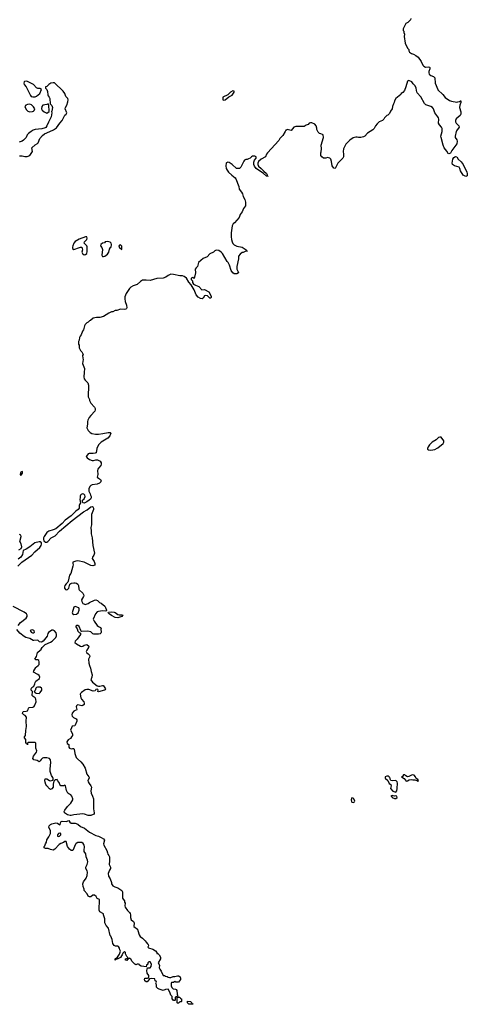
# Model space of a CAD drawing. Header units: inches. Extents: x 2380427 to 2580949, y 385907 to 546039.
# Tile 18 of 121: x 2453532 to 2460454, y 456486 to 471732. Entities that reach past the tile are written whole.
import ezdxf

# ---------------------------------------------------------------- set-up
doc = ezdxf.new("R2010")
doc.units = ezdxf.units.IN
doc.header["$MEASUREMENT"] = 0
for name, color, linetype in [('C4455', 7, 'Continuous'), ('C4456', 7, 'Continuous'), ('C4457', 7, 'Continuous'), ('C4466', 7, 'Continuous'), ('C4467', 7, 'Continuous')]:
    doc.layers.add(name, color=color, linetype=linetype)

msp = doc.modelspace()

# ---------------------------------------------------------------- linework, layer by layer
at = {"layer": 'C4455', "color": 5}
for points, elevation in [([(2454605, 460000), (2454608, 459990), (2454586, 459950), (2454588, 459930), (2454604, 459904), (2454634, 459870), (2454641, 459850), (2454630, 459790), (2454636, 459756), (2454659, 459710), (2454671, 459670), (2454674, 459514), (2454684, 459450), (2454681, 459430), (2454670, 459423), (2454630, 459412), (2454590, 459410), (2454532, 459432), (2454510, 459437), (2454370, 459422), (2454330, 459409), (2454310, 459408), (2454270, 459420), (2454225, 459450), (2454221, 459470), (2454230, 459490), (2454270, 459551), (2454321, 459599), (2454354, 459650), (2454354, 459670), (2454339, 459710), (2454322, 459730), (2454290, 459744), (2454277, 459757), (2454257, 459797), (2454238, 459870), (2454230, 459878), (2454210, 459869), (2454169, 459869), (2454154, 459890), (2454143, 459923), (2454118, 459950), (2454110, 459966), (2454078, 459962), (2454074, 459950), (2454061, 459939), (2454047, 459893), (2454047, 459850), (2454030, 459823), (2454010, 459813), (2453990, 459823), (2453950, 459869), (2453936, 459890), (2453925, 459925), (2453920, 459950), (2453925, 459975), (2453950, 459979), (2453990, 459953), (2454010, 459947), (2454042, 459958), (2454049, 459970), (2454049, 459990), (2454042, 460000)], 40), ([(2459185, 460000), (2459186, 459990), (2459227, 459950), (2459245, 459905), (2459271, 459890), (2459278, 459870), (2459266, 459826), (2459304, 459784), (2459350, 459771), (2459364, 459790), (2459372, 459828), (2459377, 459910), (2459372, 459932), (2459349, 459949), (2459290, 459945), (2459269, 459949), (2459259, 459970), (2459259, 459990), (2459252, 460000)], 60), ([(2459450, 460000), (2459480, 459980), (2459510, 459942), (2459530, 459947), (2459556, 459964), (2459590, 459965), (2459610, 459961), (2459644, 459964), (2459674, 459954), (2459690, 459934), (2459698, 459950), (2459690, 459966), (2459663, 459983), (2459657, 460000)], 60)]:
    msp.add_lwpolyline(points, dxfattribs=dict(at, elevation=elevation))
for points, elevation in [([(2458670, 459682), (2458659, 459650), (2458664, 459624), (2458670, 459618), (2458690, 459611), (2458710, 459622), (2458714, 459630), (2458699, 459670), (2458690, 459679)], 60), ([(2459290, 459718), (2459274, 459710), (2459285, 459705), (2459294, 459690), (2459330, 459672), (2459350, 459672), (2459368, 459690), (2459366, 459710), (2459350, 459715), (2459328, 459708)], 60), ([(2455850, 456902), (2455870, 456902), (2455905, 456915), (2455930, 456916), (2455970, 456927), (2455990, 456926), (2456011, 456910), (2456018, 456890), (2456018, 456870), (2455990, 456828), (2455948, 456828), (2455930, 456838), (2455910, 456826), (2455878, 456822), (2455874, 456810), (2455874, 456770), (2455885, 456745), (2455906, 456726), (2455940, 456720), (2455953, 456713), (2455960, 456700), (2455965, 456645), (2455972, 456630), (2455978, 456598), (2456010, 456594), (2456018, 456578), (2456032, 456570), (2456034, 456530), (2456030, 456526), (2456010, 456526), (2455990, 456506), (2455970, 456506), (2455966, 456510), (2455966, 456590), (2455962, 456602), (2455950, 456606), (2455934, 456590), (2455934, 456550), (2455930, 456546), (2455910, 456546), (2455902, 456562), (2455890, 456566), (2455887, 456607), (2455870, 456626), (2455856, 456676), (2455830, 456718), (2455785, 456715), (2455750, 456702), (2455690, 456719), (2455668, 456730), (2455648, 456750), (2455646, 456790), (2455638, 456810), (2455646, 456830), (2455642, 456842), (2455626, 456850), (2455622, 456882), (2455570, 456888), (2455538, 456882), (2455515, 456845), (2455504, 456836), (2455490, 456835), (2455469, 456849), (2455464, 456870), (2455468, 456890), (2455507, 456893), (2455522, 456898), (2455527, 456913), (2455528, 456930), (2455502, 456970), (2455499, 457010), (2455507, 457053), (2455547, 457053), (2455567, 457073), (2455568, 457110), (2455550, 457146), (2455530, 457146), (2455514, 457130), (2455514, 457110), (2455494, 457090), (2455490, 457066), (2455450, 457069), (2455410, 457078), (2455386, 457090), (2455382, 457102), (2455370, 457106), (2455350, 457106), (2455330, 457098), (2455310, 457108), (2455269, 457149), (2455250, 457186), (2455236, 457196), (2455222, 457198), (2455210, 457186), (2455198, 457182), (2455190, 457166), (2455167, 457167), (2455168, 457190), (2455202, 457198), (2455206, 457210), (2455190, 457226), (2455168, 457270), (2455166, 457290), (2455150, 457306), (2455124, 457276), (2455118, 457250), (2455105, 457235), (2455091, 457209), (2455051, 457189), (2455018, 457182), (2455007, 457167), (2455009, 457190), (2455042, 457218), (2455076, 457264), (2455088, 457310), (2455078, 457330), (2455076, 457356), (2455060, 457380), (2455050, 457388), (2455012, 457388), (2454995, 457395), (2454970, 457428), (2454963, 457490), (2454940, 457540), (2454930, 457550), (2454904, 457664), (2454870, 457704), (2454849, 457750), (2454849, 457810), (2454828, 457870), (2454827, 457887), (2454770, 457918), (2454762, 457942), (2454766, 458110), (2454730, 458126), (2454714, 458154), (2454690, 458178), (2454664, 458176), (2454630, 458149), (2454610, 458149), (2454590, 458162), (2454576, 458196), (2454530, 458248), (2454529, 458270), (2454513, 458310), (2454510, 458350), (2454517, 458383), (2454561, 458439), (2454577, 458483), (2454581, 458530), (2454575, 458555), (2454553, 458590), (2454556, 458610), (2454576, 458650), (2454584, 458690), (2454578, 458718), (2454559, 458770), (2454554, 458814), (2454526, 458850), (2454529, 458890), (2454535, 458910), (2454535, 458930), (2454529, 458950), (2454515, 458975), (2454490, 458993), (2454430, 458993), (2454403, 458977), (2454395, 458965), (2454351, 458870), (2454330, 458869), (2454303, 458890), (2454269, 458930), (2454250, 459006), (2454230, 459008), (2454211, 458989), (2454170, 458977), (2454140, 458960), (2454073, 458890), (2454050, 458874), (2454010, 458882), (2453970, 458898), (2453930, 458898), (2453908, 458908), (2453909, 458930), (2453920, 458940), (2453930, 458972), (2453945, 458995), (2453950, 459032), (2453981, 459079), (2454006, 459130), (2454007, 459170), (2453982, 459230), (2453985, 459250), (2454006, 459270), (2454030, 459281), (2454090, 459296), (2454116, 459290), (2454150, 459266), (2454155, 459270), (2454167, 459310), (2454190, 459323), (2454250, 459316), (2454290, 459330), (2454307, 459307), (2454330, 459292), (2454390, 459290), (2454433, 459273), (2454470, 459238), (2454534, 459214), (2454612, 459152), (2454710, 459102), (2454750, 459090), (2454791, 459070), (2454825, 459050), (2454841, 459030), (2454830, 458970), (2454833, 458950), (2454881, 458870), (2454891, 458830), (2454892, 458810), (2454911, 458790), (2454918, 458770), (2454922, 458710), (2454916, 458650), (2454936, 458610), (2454935, 458590), (2454919, 458561), (2454901, 458510), (2454904, 458470), (2454931, 458430), (2454951, 458370), (2454952, 458350), (2454970, 458322), (2455004, 458304), (2455050, 458290), (2455112, 458250), (2455122, 458230), (2455122, 458130), (2455130, 458114), (2455154, 458090), (2455154, 458070), (2455162, 458050), (2455158, 458010), (2455165, 457990), (2455200, 457940), (2455231, 457910), (2455241, 457890), (2455246, 457870), (2455245, 457830), (2455255, 457795), (2455290, 457766), (2455301, 457750), (2455298, 457690), (2455351, 457650), (2455361, 457630), (2455380, 457560), (2455395, 457535), (2455430, 457511), (2455471, 457470), (2455486, 457446), (2455510, 457422), (2455518, 457410), (2455522, 457390), (2455514, 457370), (2455522, 457362), (2455590, 457338), (2455630, 457312), (2455652, 457290), (2455654, 457274), (2455670, 457272), (2455691, 457250), (2455710, 457214), (2455711, 457190), (2455672, 457130), (2455692, 457090), (2455691, 457050), (2455698, 457030), (2455720, 457000), (2455750, 456934), (2455770, 456932), (2455784, 456924), (2455810, 456918), (2455830, 456905)], 40), ([(2454150, 459138), (2454134, 459130), (2454114, 459110), (2454114, 459090), (2454130, 459082), (2454146, 459090), (2454166, 459110), (2454166, 459130), (2454156, 459136)], 40), ([(2456210, 456486), (2456148, 456488), (2456126, 456510), (2456127, 456533), (2456174, 456530), (2456194, 456510), (2456198, 456498), (2456210, 456494)], 40)]:
    msp.add_lwpolyline(points, close=True, dxfattribs=dict(at, elevation=elevation))
at = {"layer": 'C4456', "color": 5}
for points, elevation in [([(2453710, 470000), (2453668, 469972), (2453649, 469951), (2453630, 469908), (2453590, 469867), (2453570, 469852), (2453523, 469837)], 40), ([(2453530, 469624), (2453570, 469622), (2453610, 469614), (2453646, 469614), (2453690, 469631), (2453729, 469690), (2453721, 469750), (2453770, 469795), (2453805, 469815), (2453815, 469825), (2453845, 469890), (2453882, 469938), (2453914, 469966), (2453995, 470000)], 40), ([(2457637, 470000), (2457599, 469941), (2457555, 469890), (2457538, 469862), (2457366, 469670), (2457350, 469650), (2457331, 469609), (2457268, 469572), (2457226, 469534), (2457213, 469510), (2457212, 469490), (2457225, 469465), (2457267, 469430), (2457305, 469385), (2457347, 469350), (2457357, 469330), (2457359, 469321), (2457354, 469314), (2457366, 469314), (2457371, 469309), (2457370, 469306), (2457369, 469309), (2457350, 469309), (2457296, 469356), (2457223, 469403), (2457190, 469429), (2457162, 469462), (2457152, 469490), (2457152, 469528), (2457164, 469556), (2457189, 469590), (2457188, 469608), (2457170, 469618), (2457130, 469618), (2457114, 469610), (2457094, 469590), (2457070, 469578), (2457049, 469569), (2457031, 469569), (2457010, 469558), (2456997, 469543), (2456952, 469448), (2456930, 469426), (2456886, 469430), (2456818, 469490), (2456770, 469522), (2456750, 469528), (2456730, 469518), (2456725, 469510), (2456721, 469470), (2456724, 469430), (2456740, 469400), (2456763, 469370), (2456810, 469325), (2456864, 469284), (2456874, 469270), (2456922, 469150), (2456926, 469110), (2456962, 469062), (2456975, 469035), (2456990, 468992), (2457012, 468948), (2457024, 468904), (2457025, 468850), (2456991, 468809), (2456970, 468758), (2456943, 468717), (2456925, 468670), (2456854, 468586), (2456832, 468570), (2456818, 468542), (2456801, 468430), (2456801, 468370), (2456807, 468330), (2456817, 468290), (2456830, 468266), (2456850, 468246), (2456890, 468226), (2456972, 468210), (2457032, 468170), (2457034, 468154), (2457054, 468150), (2457050, 468146), (2457030, 468146), (2456990, 468129), (2456970, 468128), (2456940, 468100), (2456918, 468070), (2456916, 468030), (2456891, 467910), (2456891, 467870), (2456912, 467830), (2456914, 467810), (2456890, 467798), (2456850, 467798), (2456828, 467810), (2456802, 467850), (2456778, 467930), (2456758, 467970), (2456738, 467990), (2456669, 468109), (2456649, 468130), (2456610, 468157), (2456570, 468161), (2456550, 468154), (2456527, 468133), (2456474, 468106), (2456430, 468059), (2456370, 468033), (2456297, 467970), (2456279, 467910), (2456259, 467890), (2456247, 467870), (2456248, 467810), (2456230, 467726), (2456210, 467738), (2456182, 467730), (2456182, 467710), (2456202, 467690), (2456205, 467665), (2456218, 467638), (2456250, 467619), (2456303, 467603), (2456350, 467551), (2456390, 467552), (2456457, 467517), (2456492, 467450), (2456492, 467430), (2456480, 467420), (2456470, 467418), (2456434, 467454), (2456410, 467462), (2456390, 467458), (2456370, 467418), (2456351, 467409), (2456330, 467414), (2456290, 467435), (2456262, 467470), (2456229, 467550), (2456186, 467626), (2456149, 467670), (2456109, 467730), (2456076, 467756), (2456050, 467765), (2456007, 467767), (2455910, 467787), (2455870, 467789), (2455830, 467773), (2455790, 467744), (2455750, 467729), (2455650, 467725), (2455550, 467694), (2455490, 467701), (2455430, 467699), (2455400, 467680), (2455350, 467629), (2455288, 467612), (2455251, 467590), (2455231, 467569), (2455178, 467490), (2455158, 467442), (2455155, 467410), (2455161, 467370), (2455183, 467310), (2455191, 467270), (2455182, 467258), (2455171, 467249), (2455154, 467246), (2455091, 467249), (2455034, 467230), (2455010, 467229), (2454971, 467209), (2454950, 467209), (2454912, 467190), (2454830, 467135), (2454770, 467122), (2454720, 467120), (2454670, 467108), (2454625, 467075), (2454610, 467068), (2454590, 467048), (2454570, 467038), (2454542, 467010), (2454532, 466990), (2454531, 466969), (2454518, 466930), (2454505, 466910), (2454482, 466850), (2454465, 466830), (2454458, 466810), (2454452, 466768), (2454442, 466750), (2454442, 466710), (2454452, 466690), (2454452, 466650), (2454472, 466612), (2454494, 466590), (2454512, 466550), (2454505, 466530), (2454506, 466490), (2454511, 466470), (2454505, 466410), (2454532, 466330), (2454531, 466271), (2454522, 466202), (2454531, 466170), (2454545, 466150), (2454585, 466110), (2454595, 466075), (2454592, 465890), (2454612, 465850), (2454613, 465833), (2454630, 465794), (2454690, 465732), (2454698, 465710), (2454698, 465690), (2454691, 465670), (2454630, 465605), (2454606, 465570), (2454587, 465530), (2454581, 465510), (2454581, 465470), (2454572, 465410), (2454592, 465370), (2454620, 465340), (2454646, 465326), (2454705, 465315), (2454750, 465315), (2454818, 465322), (2454902, 465342), (2454930, 465342), (2454942, 465330), (2454925, 465290), (2454892, 465250), (2454790, 465189), (2454751, 465150), (2454722, 465090), (2454713, 465027), (2454700, 465020), (2454666, 465014), (2454605, 465015), (2454590, 465009), (2454564, 464976), (2454562, 464970), (2454574, 464950), (2454610, 464920), (2454652, 464908), (2454673, 464907), (2454710, 464918), (2454737, 464917), (2454778, 464898), (2454791, 464870), (2454791, 464850), (2454785, 464830), (2454750, 464788), (2454741, 464770), (2454736, 464750), (2454741, 464690), (2454731, 464650), (2454750, 464631), (2454765, 464625), (2454782, 464610), (2454791, 464590), (2454785, 464575), (2454765, 464555), (2454730, 464539), (2454650, 464529), (2454630, 464518), (2454617, 464503), (2454601, 464470), (2454601, 464430), (2454621, 464390), (2454626, 464370), (2454639, 464350), (2454636, 464330), (2454625, 464310), (2454608, 464290), (2454570, 464267), (2454530, 464247), (2454510, 464249), (2454504, 464264), (2454504, 464290), (2454530, 464315), (2454542, 464350), (2454538, 464370), (2454523, 464383), (2454510, 464388), (2454490, 464386), (2454481, 464379), (2454473, 464370), (2454467, 464353), (2454468, 464330), (2454463, 464310), (2454465, 464270), (2454472, 464250), (2454455, 464225), (2454450, 464210), (2454449, 464170), (2454436, 464150), (2454399, 464121), (2454330, 464050), (2454237, 463983), (2454190, 463933), (2454089, 463850), (2454050, 463831), (2453982, 463810), (2453950, 463790), (2453909, 463731), (2453901, 463710), (2453899, 463690), (2453905, 463665), (2453930, 463642), (2453950, 463641), (2453968, 463652), (2454018, 463710), (2454079, 463741), (2454148, 463812), (2454342, 463978), (2454518, 464110), (2454576, 464144), (2454630, 464190), (2454650, 464196), (2454662, 464190), (2454671, 464170), (2454671, 464150), (2454642, 464070), (2454642, 463910), (2454634, 463870), (2454635, 463810), (2454638, 463770), (2454652, 463710), (2454662, 463590), (2454690, 463470), (2454678, 463442), (2454656, 463410), (2454651, 463390), (2454683, 463343), (2454691, 463309), (2454692, 463288), (2454680, 463280), (2454663, 463277), (2454630, 463280), (2454530, 463330), (2454430, 463354), (2454402, 463350), (2454351, 463330), (2454351, 463310), (2454359, 463290), (2454355, 463270), (2454321, 463159), (2454301, 463130), (2454283, 463037), (2454278, 463022), (2454250, 462997), (2454231, 462970), (2454223, 462950), (2454223, 462930), (2454238, 462910), (2454250, 462903), (2454270, 462907), (2454290, 462931), (2454299, 462950), (2454309, 462991), (2454320, 463000), (2454334, 463006), (2454370, 463011), (2454391, 463011), (2454410, 463005), (2454432, 462990), (2454442, 462970), (2454445, 462915), (2454450, 462902), (2454510, 462852), (2454518, 462830), (2454521, 462810), (2454518, 462802), (2454487, 462750), (2454490, 462722), (2454510, 462691), (2454550, 462679), (2454559, 462681), (2454590, 462691), (2454612, 462708), (2454690, 462746), (2454710, 462751), (2454737, 462737), (2454766, 462706), (2454790, 462696), (2454846, 462650), (2454861, 462630), (2454876, 462590), (2454876, 462584), (2454865, 462575), (2454810, 462577), (2454750, 462570), (2454730, 462561), (2454702, 462530), (2454667, 462450), (2454681, 462421), (2454731, 462350), (2454750, 462334), (2454781, 462321), (2454792, 462312), (2454787, 462293), (2454791, 462249), (2454787, 462233), (2454775, 462225), (2454750, 462219), (2454679, 462219), (2454665, 462225), (2454630, 462253), (2454585, 462265), (2454490, 462258), (2454482, 462262), (2454475, 462275), (2454450, 462335), (2454430, 462349), (2454410, 462353), (2454401, 462339), (2454399, 462330), (2454418, 462298), (2454430, 462262), (2454450, 462242), (2454470, 462234), (2454471, 462211), (2454420, 462140), (2454387, 462110), (2454386, 462090), (2454410, 462067), (2454470, 462031), (2454490, 462027), (2454506, 462030), (2454530, 462045), (2454570, 462056), (2454602, 462030), (2454596, 462010), (2454568, 461972), (2454561, 461950), (2454568, 461928), (2454592, 461912), (2454611, 461890), (2454615, 461870), (2454596, 461830), (2454601, 461770), (2454610, 461732), (2454628, 461690), (2454637, 461637), (2454651, 461590), (2454647, 461550), (2454631, 461510), (2454656, 461476), (2454730, 461418), (2454750, 461411), (2454770, 461411), (2454810, 461423), (2454820, 461420), (2454830, 461416), (2454857, 461370), (2454850, 461355), (2454842, 461350), (2454750, 461324), (2454738, 461330), (2454746, 461350), (2454742, 461362), (2454730, 461366), (2454710, 461358), (2454698, 461342), (2454670, 461334), (2454599, 461359), (2454570, 461362), (2454545, 461355), (2454485, 461315), (2454470, 461299), (2454465, 461290), (2454477, 461230), (2454487, 461210), (2454522, 461170), (2454528, 461150), (2454528, 461130), (2454510, 461112), (2454490, 461106), (2454430, 461122), (2454422, 461118), (2454412, 461110), (2454407, 461093), (2454416, 461050), (2454410, 461038), (2454390, 461035), (2454370, 461024), (2454345, 460995), (2454339, 460970), (2454341, 460950), (2454365, 460925), (2454406, 460906), (2454413, 460893), (2454413, 460870), (2454390, 460806), (2454382, 460798), (2454345, 460795), (2454331, 460769), (2454318, 460730), (2454350, 460674), (2454350, 460646), (2454332, 460628), (2454317, 460603), (2454280, 460580), (2454261, 460550), (2454265, 460525), (2454292, 460510), (2454291, 460470), (2454302, 460450), (2454330, 460441), (2454350, 460446), (2454370, 460445), (2454376, 460436), (2454384, 460370), (2454407, 460310), (2454426, 460286), (2454479, 460239), (2454506, 460206), (2454542, 460142), (2454570, 460050), (2454603, 460010), (2454605, 460000)], 40), ([(2458951, 470000), (2458910, 469975), (2458870, 469928), (2458850, 469918), (2458810, 469909), (2458770, 469909), (2458750, 469915), (2458730, 469915), (2458690, 469902), (2458635, 469865), (2458590, 469822), (2458576, 469804), (2458539, 469730), (2458535, 469690), (2458541, 469650), (2458538, 469610), (2458530, 469586), (2458450, 469508), (2458410, 469429), (2458390, 469435), (2458364, 469470), (2458355, 469535), (2458342, 469570), (2458330, 469588), (2458290, 469598), (2458268, 469588), (2458230, 469589), (2458202, 469610), (2458189, 469630), (2458188, 469670), (2458195, 469685), (2458199, 469730), (2458195, 469790), (2458228, 469910), (2458227, 469947), (2458216, 469956), (2458187, 469967), (2458168, 469968), (2458146, 469990), (2458142, 470000)], 40), ([(2460000, 465252), (2459974, 465226), (2459910, 465189), (2459871, 465150), (2459850, 465118), (2459838, 465090), (2459841, 465081), (2459854, 465070), (2459890, 465065), (2459950, 465078), (2459990, 465096), (2460000, 465104)], 60), ([(2453505, 463270), (2453566, 463334), (2453721, 463439), (2453763, 463490), (2453842, 463558), (2453865, 463590), (2453871, 463611), (2453868, 463630), (2453848, 463648), (2453830, 463648), (2453767, 463633), (2453690, 463570), (2453630, 463531), (2453587, 463513), (2453577, 463450), (2453550, 463411), (2453510, 463380)], 40), ([(2453517, 463523), (2453554, 463546), (2453563, 463570), (2453556, 463616), (2453535, 463650), (2453555, 463730), (2453547, 463750), (2453530, 463761)], 40), ([(2453507, 462350), (2453544, 462396), (2453633, 462467), (2453645, 462490), (2453649, 462510), (2453635, 462530), (2453598, 462558), (2453430, 462648)], 40), ([(2454042, 460000), (2454023, 460030), (2454001, 460090), (2454001, 460130), (2454014, 460230), (2454007, 460270), (2453991, 460291), (2453950, 460303), (2453898, 460302), (2453883, 460297), (2453862, 460278), (2453850, 460255), (2453830, 460242), (2453803, 460263), (2453749, 460270), (2453735, 460290), (2453745, 460330), (2453789, 460390), (2453795, 460410), (2453783, 460450), (2453779, 460530), (2453770, 460539), (2453750, 460541), (2453662, 460538), (2453654, 460530), (2453654, 460510), (2453650, 460506), (2453642, 460522), (2453628, 460530), (2453627, 460587), (2453606, 460610), (2453608, 460630), (2453622, 460650), (2453625, 460725), (2453637, 460790), (2453629, 460870), (2453637, 460930), (2453617, 460957), (2453595, 460970), (2453575, 460990), (2453578, 461010), (2453590, 461022), (2453630, 461025), (2453650, 461032), (2453662, 461050), (2453668, 461072), (2453678, 461082), (2453735, 461085), (2453750, 461092), (2453762, 461110), (2453785, 461170), (2453781, 461210), (2453770, 461229), (2453738, 461250), (2453726, 461270), (2453727, 461327), (2453708, 461348), (2453708, 461370), (2453718, 461390), (2453748, 461412), (2453756, 461424), (2453768, 461450), (2453769, 461470), (2453782, 461490), (2453838, 461530), (2453844, 461550), (2453830, 461575), (2453810, 461595), (2453746, 461630), (2453748, 461650), (2453780, 461700), (2453790, 461712), (2453818, 461730), (2453832, 461750), (2453833, 461790), (2453828, 461808), (2453810, 461818), (2453780, 461820), (2453768, 461830), (2453790, 461874), (2453809, 461931), (2453850, 461972), (2453866, 461974), (2453866, 461986), (2453878, 462010), (2453925, 462055), (2454010, 462095), (2454033, 462110), (2454090, 462168), (2454100, 462190), (2454102, 462210), (2454096, 462236), (2454071, 462271), (2454050, 462280), (2454030, 462279), (2453975, 462245), (2453965, 462230), (2453954, 462186), (2453892, 462110), (2453870, 462095), (2453840, 462100), (2453810, 462122), (2453750, 462117), (2453740, 462120), (2453689, 462150), (2453624, 462164), (2453599, 462179), (2453534, 462234), (2453489, 462290)], 40), ([(2459252, 460000), (2459245, 460010), (2459230, 460017), (2459210, 460019), (2459184, 460010), (2459185, 460000)], 60), ([(2459657, 460000), (2459654, 460010), (2459630, 460033), (2459610, 460038), (2459590, 460036), (2459550, 460013), (2459530, 460009), (2459504, 460024), (2459490, 460037), (2459470, 460039), (2459450, 460015), (2459434, 460010), (2459450, 460000)], 60)]:
    msp.add_lwpolyline(points, dxfattribs=dict(at, elevation=elevation))
at = {"layer": 'C4456', "color": 5, "elevation": 40}
for points in [[(2454550, 468369), (2454450, 468333), (2454390, 468296), (2454370, 468269), (2454351, 468230), (2454346, 468210), (2454350, 468187), (2454370, 468175), (2454457, 468203), (2454470, 468211), (2454490, 468212), (2454503, 468170), (2454495, 468130), (2454501, 468110), (2454530, 468091), (2454550, 468096), (2454570, 468114), (2454576, 468144), (2454577, 468190), (2454575, 468215), (2454569, 468229), (2454529, 468270), (2454535, 468290), (2454569, 468330), (2454575, 468350), (2454568, 468368)], [(2454890, 468297), (2454854, 468290), (2454842, 468278), (2454810, 468269), (2454786, 468250), (2454781, 468230), (2454803, 468203), (2454811, 468171), (2454804, 468084), (2454810, 468065), (2454830, 468063), (2454850, 468071), (2454890, 468101), (2454909, 468130), (2454921, 468179), (2454936, 468204), (2454948, 468212), (2454949, 468250), (2454944, 468270), (2454929, 468289)], [(2455090, 468244), (2455066, 468230), (2455070, 468214), (2455071, 468211), (2455110, 468174), (2455113, 468187), (2455110, 468226)], [(2453570, 464738), (2453550, 464728), (2453543, 464717), (2453541, 464690), (2453550, 464672), (2453576, 464710), (2453575, 464730)], [(2454390, 462644), (2454370, 462635), (2454345, 462550), (2454350, 462538), (2454370, 462524), (2454410, 462528), (2454436, 462550), (2454452, 462590), (2454453, 462610), (2454444, 462624)], [(2455070, 462516), (2455110, 462519), (2455125, 462510), (2455110, 462489), (2455050, 462469), (2455010, 462475), (2454950, 462505), (2454915, 462530), (2454902, 462550), (2454904, 462556), (2454950, 462562), (2454990, 462560), (2455010, 462555), (2455050, 462521)], [(2453730, 462286), (2453702, 462278), (2453692, 462270), (2453703, 462263), (2453711, 462250), (2453730, 462239), (2453750, 462239), (2453761, 462250), (2453756, 462270), (2453750, 462276)], [(2453850, 461399), (2453805, 461395), (2453791, 461389), (2453781, 461379), (2453770, 461346), (2453754, 461330), (2453772, 461310), (2453784, 461304), (2453830, 461300), (2453850, 461316), (2453874, 461350), (2453875, 461370), (2453870, 461382)]]:
    msp.add_lwpolyline(points, close=True, dxfattribs=at)
at = {"layer": 'C4457', "color": 5, "elevation": 40}
for points in [[(2459582, 471750), (2459574, 471730), (2459534, 471690), (2459505, 471675), (2459462, 471590), (2459464, 471564), (2459472, 471552), (2459473, 471533), (2459482, 471510), (2459478, 471470), (2459492, 471370), (2459531, 471291), (2459551, 471271), (2459552, 471252), (2459562, 471230), (2459591, 471210), (2459620, 471200), (2459658, 471178), (2459693, 471153), (2459743, 471083), (2459766, 471030), (2459782, 471010), (2459810, 470997), (2459850, 471000), (2459870, 470996), (2459876, 470990), (2459874, 470970), (2459859, 470930), (2459858, 470910), (2459864, 470890), (2459890, 470868), (2459934, 470850), (2459951, 470831), (2459958, 470750), (2459996, 470650), (2460000, 470646)], [(2453995, 470000), (2454055, 470025), (2454102, 470058), (2454150, 470128), (2454186, 470170), (2454230, 470251), (2454252, 470270), (2454258, 470290), (2454235, 470350), (2454239, 470370), (2454261, 470410), (2454278, 470462), (2454282, 470490), (2454276, 470510), (2454243, 470543), (2454228, 470590), (2454206, 470626), (2454072, 470752), (2454050, 470756), (2454011, 470749), (2453981, 470730), (2453950, 470699), (2453932, 470690), (2453932, 470670), (2453950, 470652), (2453961, 470621), (2453964, 470570), (2453970, 470552), (2453987, 470530), (2453996, 470510), (2454002, 470430), (2454030, 470401), (2454038, 470370), (2454030, 470318), (2454025, 470310), (2454026, 470290), (2454016, 470230), (2453975, 470145), (2453953, 470087), (2453936, 470064), (2453923, 470057), (2453876, 470044), (2453769, 470031), (2453741, 470019), (2453710, 470000)], [(2460000, 470226), (2459950, 470288), (2459931, 470350), (2459915, 470370), (2459890, 470387), (2459814, 470414), (2459792, 470432), (2459738, 470538), (2459678, 470598), (2459672, 470612), (2459665, 470670), (2459650, 470708), (2459617, 470737), (2459598, 470770), (2459550, 470791), (2459530, 470781), (2459506, 470694), (2459483, 470637), (2459456, 470604), (2459431, 470590), (2459424, 470576), (2459351, 470510), (2459330, 470478), (2459325, 470450), (2459311, 470430), (2459298, 470390), (2459292, 470350), (2459266, 470314), (2459250, 470278), (2459225, 470255), (2459210, 470248), (2459172, 470210), (2459162, 470190), (2459142, 470170), (2459091, 470149), (2459060, 470120), (2459034, 470086), (2459014, 470046), (2458994, 470026), (2458951, 470000)], [(2458142, 470000), (2458129, 470029), (2458129, 470050), (2458115, 470090), (2458096, 470116), (2458050, 470135), (2458030, 470135), (2458010, 470128), (2457991, 470109), (2457962, 470098), (2457930, 470078), (2457800, 470080), (2457772, 470068), (2457730, 470018), (2457670, 470029), (2457657, 470023), (2457650, 470019), (2457637, 470000)]]:
    msp.add_lwpolyline(points, dxfattribs=at)
for points in [[(2453630, 470780), (2453604, 470776), (2453599, 470770), (2453596, 470750), (2453603, 470730), (2453630, 470690), (2453698, 470558), (2453710, 470545), (2453735, 470535), (2453770, 470539), (2453790, 470547), (2453843, 470590), (2453868, 470650), (2453845, 470665), (2453810, 470669), (2453790, 470679), (2453746, 470726), (2453653, 470773)], [(2456830, 470628), (2456790, 470609), (2456751, 470569), (2456672, 470530), (2456673, 470493), (2456690, 470486), (2456710, 470491), (2456764, 470536), (2456815, 470565), (2456848, 470610), (2456846, 470626)], [(2453690, 470424), (2453650, 470421), (2453627, 470410), (2453611, 470390), (2453614, 470370), (2453637, 470337), (2453657, 470317), (2453686, 470306), (2453730, 470308), (2453746, 470314), (2453756, 470324), (2453765, 470350), (2453745, 470385), (2453714, 470414)], [(2453970, 470428), (2453950, 470419), (2453891, 470409), (2453872, 470388), (2453871, 470350), (2453881, 470330), (2453910, 470303), (2453950, 470285), (2453989, 470311), (2453989, 470350), (2453981, 470370), (2453983, 470403), (2453979, 470419)]]:
    msp.add_lwpolyline(points, close=True, dxfattribs=at)
at = {"layer": 'C4466', "color": 5}
for points, elevation in [([(2460283, 470000), (2460268, 469930), (2460268, 469910), (2460290, 469870), (2460296, 469850), (2460290, 469810), (2460215, 469705), (2460193, 469667), (2460170, 469653), (2460159, 469659), (2460137, 469697), (2460095, 469750), (2460080, 469790), (2460048, 469910), (2460047, 469930), (2460065, 470000)], 40), ([(2460000, 465104), (2460079, 465170), (2460089, 465190), (2460089, 465210), (2460050, 465268), (2460030, 465269), (2460010, 465262), (2460000, 465252)], 60)]:
    msp.add_lwpolyline(points, dxfattribs=dict(at, elevation=elevation))
at = {"layer": 'C4466', "color": 5, "elevation": 40}
msp.add_lwpolyline([(2460430, 469303), (2460390, 469326), (2460349, 469389), (2460341, 469430), (2460330, 469449), (2460258, 469470), (2460225, 469490), (2460220, 469510), (2460232, 469570), (2460244, 469596), (2460270, 469615), (2460290, 469610), (2460313, 469573), (2460360, 469530), (2460390, 469490), (2460449, 469370), (2460454, 469350), (2460450, 469314)], close=True, dxfattribs=at)
at = {"layer": 'C4467', "color": 5, "elevation": 40}
for points in [[(2460000, 470646), (2460074, 470574), (2460110, 470525), (2460180, 470480), (2460210, 470470), (2460290, 470457), (2460310, 470458), (2460335, 470465), (2460350, 470476), (2460353, 470473), (2460353, 470450), (2460340, 470410), (2460335, 470370), (2460354, 470306), (2460356, 470270), (2460345, 470250), (2460283, 470197), (2460270, 470170), (2460271, 470150), (2460282, 470130), (2460324, 470090), (2460330, 470070), (2460285, 470010), (2460283, 470000)], [(2460065, 470000), (2460067, 470007), (2460066, 470046), (2460054, 470070), (2460023, 470103), (2460010, 470130), (2460015, 470190), (2460011, 470211), (2460000, 470226)]]:
    msp.add_lwpolyline(points, dxfattribs=at)

doc.saveas('drawing.dxf')
